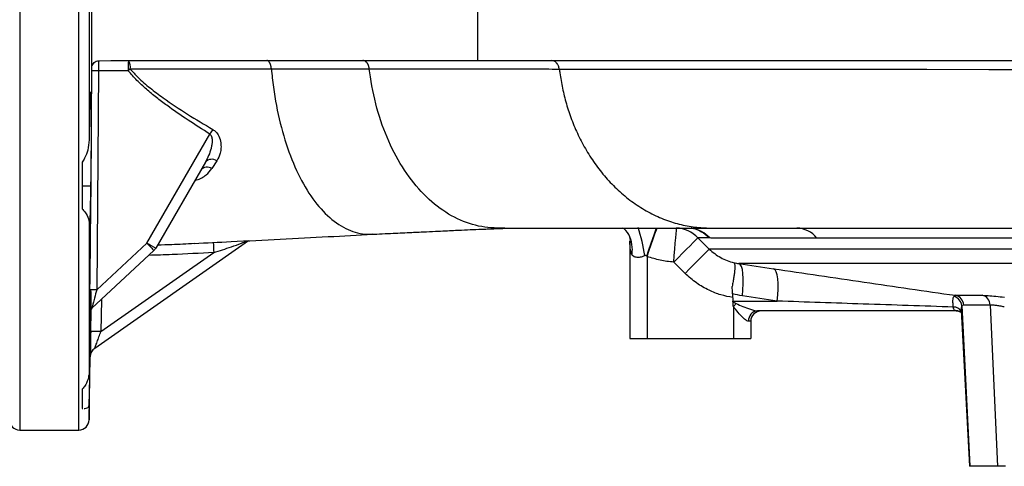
# Model space of a CAD drawing. Header units: millimetres. Extents: x 1838 to 4086, y 1016 to 5019.
# Tile 7 of 17: x 2759 to 3329, y 1266 to 1524. Entities that reach past the tile are written whole.
import ezdxf

# ---------------------------------------------------------------- set-up
doc = ezdxf.new("R2010")
doc.units = ezdxf.units.MM
doc.header["$LTSCALE"] = 2

msp = doc.modelspace()

# ---------------------------------------------------------------- linework, layer by layer
at = {"color": 8, "linetype": 'Continuous', "lineweight": 25}
for p, q in [((2758.8, 1743.48), (2758.8, 1286.71)), ((2793.01, 1286.71), (2793.01, 1741.98)), ((2799.45, 1354.92), (2799.42, 1354.5)), ((2799.01, 1301.11), (2799.01, 1292.61))]:
    msp.add_line(p, q, dxfattribs=at)
at = {"color": 7, "linetype": 'Continuous', "lineweight": 25}
for p, q in [((2799.01, 1576.73), (2799.01, 1454.69)), ((3023.67, 1530.71), (3023.67, 1500.71)), ((2804.51, 1500.62), (2811.58, 1500.71)), ((2811.58, 1500.71), (3023.67, 1500.71)), ((3023.67, 1500.71), (3573.62, 1500.71)), ((2804.49, 1494.79), (2803.4, 1367.96)), ((2821.64, 1494.79), (2804.49, 1494.79)), ((2800.03, 1479.33), (2799.49, 1479.33)), ((2832.41, 1395.01), (2868.85, 1458.13)), ((2794.91, 1441.9), (2794.91, 1414.84)), ((2866.29, 1441.9), (2837.53, 1392.09)), ((2872.87, 1442.59), (2870.05, 1438.14)), ((2800.03, 1427.9), (2794.91, 1427.9)), ((2799.01, 1407.12), (2799.01, 1320.82)), ((3039.57, 1403.71), (3035.13, 1403.71)), ((3147.86, 1403.57), (3147.49, 1403.63)), ((3158.6, 1403.71), (3163.22, 1403.71)), ((3162.87, 1403.71), (3163.57, 1403.71)), ((2891.23, 1396.36), (2802.21, 1334.02)), ((2961.43, 1400.07), (2963.01, 1400.26)), ((3111.91, 1396.2), (3111.91, 1339.71)), ((3151.32, 1398.07), (3157.91, 1391.55)), ((2836.43, 1390.7), (2800.65, 1357.33)), ((2803.4, 1367.96), (2832.41, 1395.01)), ((3493.82, 1391.55), (3157.91, 1391.55)), ((2805.83, 1343.76), (2871.13, 1389.48)), ((3121.91, 1387.2), (3121.68, 1387.44)), ((3121.91, 1387.2), (3121.91, 1339.71)), ((3143.89, 1377.4), (3137.31, 1383.93)), ((3491.23, 1383.13), (3174.97, 1383.13)), ((3171.39, 1365.58), (3171.61, 1361.4)), ((3299.45, 1364.13), (3300.34, 1364.74)), ((3300.34, 1364.74), (3315.88, 1364.74)), ((3171.61, 1361.4), (3197.24, 1361.4)), ((3171.62, 1361.25), (3171.61, 1361.4)), ((3171.91, 1358.25), (3171.91, 1339.71)), ((3305.14, 1359.12), (3304.11, 1358.76)), ((3304.11, 1358.76), (3308.76, 1265.71)), ((3320.38, 1359.12), (3305.14, 1359.12)), ((3320.38, 1359.12), (3324.73, 1265.71)), ((2799.42, 1354.5), (2799.37, 1354.46)), ((2800.03, 1355.14), (2799.51, 1355.14)), ((3301.73, 1355.71), (3185.85, 1355.71)), ((3300.71, 1355.71), (3302.87, 1355.59)), ((3303.74, 1356.06), (3308.48, 1265.71)), ((3181.91, 1349.71), (3180.62, 1349.71)), ((3181.91, 1349.71), (3181.91, 1339.71)), ((3111.91, 1339.71), (3121.91, 1339.71)), ((3121.91, 1339.71), (3171.91, 1339.71)), ((3171.91, 1339.71), (3181.91, 1339.71)), ((2799.01, 1292.61), (2799.65, 1329.21)), ((2794.91, 1310.46), (2794.91, 1299.26)), ((2794.91, 1299.26), (2795.37, 1299.27)), ((2758.8, 1286.71), (2793.01, 1286.71)), ((3308.76, 1265.71), (3308.48, 1265.71)), ((3324.73, 1265.71), (3308.76, 1265.71)), ((3329.28, 1265.71), (3324.73, 1265.71))]:
    msp.add_line(p, q, dxfattribs=at)
at = {"color": 8, "linetype": 'Continuous', "lineweight": 25, "flags": 128}
for points in [[(3353.57, 1495.39), (3319.77, 1495.41), (3283.79, 1495.44), (3248.82, 1495.46), (3215.07, 1495.48), (3182.77, 1495.5), (3152.15, 1495.53), (3123.27, 1495.55), (3096.2, 1495.58), (3071.12, 1495.6), (3071.12, 1495.6), (3071.12, 1495.6)], [(3121.68, 1387.44), (3122.95, 1390.99), (3124.15, 1394.42), (3125.25, 1397.59), (3126.21, 1400.4), (3126.98, 1402.75), (3127.34, 1403.86)], [(3121.91, 1387.2), (3123.15, 1390.79), (3124.35, 1394.24), (3125.47, 1397.44), (3126.45, 1400.27), (3127.27, 1402.62), (3127.69, 1403.83)], [(2806.16, 1362.47), (2806.15, 1362.13), (2805.83, 1343.76)], [(2799.89, 1343.77), (2800.1, 1355.77), (2800.12, 1356.57)]]:
    msp.add_lwpolyline(points, dxfattribs=at)
at = {"color": 7, "linetype": 'Continuous', "lineweight": 25, "flags": 128}
for points in [[(3137.31, 1383.93), (3137.63, 1387.79), (3137.94, 1391.51), (3138.23, 1394.93), (3138.48, 1397.94), (3138.69, 1400.42), (3138.85, 1402.28), (3138.95, 1403.44), (3138.98, 1403.86)], [(3137.31, 1383.93), (3139.89, 1386.54), (3142.39, 1389.06), (3144.71, 1391.4), (3146.78, 1393.49), (3148.53, 1395.26), (3149.9, 1396.64), (3150.84, 1397.59), (3151.32, 1398.07)], [(2832.41, 1395.01), (2833.2, 1394.17), (2833.95, 1393.36), (2834.65, 1392.61), (2835.26, 1391.96), (2835.76, 1391.43), (2836.13, 1391.03), (2836.35, 1390.78), (2836.43, 1390.7)], [(3143.89, 1377.4), (3146.48, 1380.01), (3148.97, 1382.53), (3151.29, 1384.87), (3153.36, 1386.96), (3155.11, 1388.72), (3156.48, 1390.11), (3157.42, 1391.06), (3157.91, 1391.55)], [(3177.04, 1364.42), (3177.41, 1367.98), (3177.6, 1371.39), (3177.6, 1374.54), (3177.41, 1377.31), (3177.03, 1379.62), (3176.49, 1381.4), (3175.79, 1382.58), (3174.97, 1383.13)], [(3197.24, 1361.4), (3197.6, 1364.95), (3197.79, 1368.35), (3197.78, 1371.49), (3197.59, 1374.26), (3197.21, 1376.58), (3196.67, 1378.36), (3195.98, 1379.55), (3195.15, 1380.1)], [(3171.91, 1358.25), (3172.1, 1358.47), (3172.29, 1358.69), (3172.48, 1358.91), (3172.66, 1359.13), (3172.85, 1359.35), (3173.03, 1359.56), (3173.22, 1359.77), (3173.39, 1359.98)]]:
    msp.add_lwpolyline(points, dxfattribs=at)
at = {"color": 7, "linetype": 'Continuous', "lineweight": 25}
for centre, radius, start, end in [((2945.62, 1496.25), 123.99, 177.9405, 180.6782), ((2815.37, 1496.75), 7.48, 351.9049, 31.9587), ((2803.34, 1414.31), 80.48, 89.1764, 91.9902), ((3036.98, 1228.9), 342.15, 128.7608, 129.004), ((3130.19, 1296.54), 307.26, 147.6794, 148.2715), ((2869.97, 1438.46), 5.04, 54.9806, 136.9596), ((2867.35, 1433.94), 4.99, 57.2485, 138.705), ((3137.29, 1384.19), 19.75, 44.6918, 85.0749), ((3208.21, 1388.64), 15.07, 37.6713, 88.681), ((2977.44, 1643.3), 287.54, 239.7094, 240.8851), ((2832.34, 1395.09), 6, 313, 330), ((3021.97, 1399.29), 151.16, 181.4812, 183.7214), ((2801.4, 1287.79), 80.2, 88.5735, 91.3971), ((3297.83, 1358.02), 6.32, 6.7392, 75.1526), ((3299.25, 1358.95), 5.89, 1.7288, 79.2685), ((3314.59, 1359.09), 5.79, 0.2829, 77.0513), ((2803.37, 1354.41), 4, 132.9988, 179.2118), ((2803.42, 1354.45), 4, 133.0039, 152.5929), ((3186.27, 1350.07), 5.65, 94.1921, 183.6541), ((3187.91, 1349.71), 6, 90, 180), ((2802.53, 1238.63), 105.17, 88.2027, 91.4385), ((2805.65, 1329.11), 6, 124.9995, 179.0005), ((2758.8, 1292.71), 6, 181, 270), ((2793.01, 1292.71), 6, 270, 359)]:
    msp.add_arc(centre, radius, start, end, dxfattribs=at)
at = {"color": 8, "linetype": 'Continuous', "lineweight": 25}
for centre, radius, start, end in [((3023.51, 1372.89), 98.22, 8.6805, 18.4564), ((3143.79, 1384.6), 19.34, 44.1502, 78.5516), ((3144.55, 1385.17), 18.7, 43.434, 79.7886), ((2803.42, 1354.45), 4, 152.5955, 179.1997), ((3299.43, 1352.99), 4.95, 28.5114, 93.522)]:
    msp.add_arc(centre, radius, start, end, dxfattribs=at)
at = {"color": 7, "linetype": 'Continuous', "lineweight": 25}
for centre, major_axis, ratio, start_param, end_param in [((3216.3, 1361.71), (44.81, 0), 0.133894, 3.217654, 3.434373), ((3216.3, 1361.71), (46.36, 0), 0.258819, 3.423774, 3.434373), ((3301.07, 1361.71), (5.72, -3.21), 0.886144, 5.242717, 5.277365)]:
    msp.add_ellipse(centre, major_axis=major_axis, ratio=ratio, start_param=start_param, end_param=end_param, dxfattribs=at)
for points, knots in [([(2800.54, 1496.14), (2800.54, 1496.66), (2800.57, 1509.19), (2800.57, 1522.23), (2800.54, 1534.76), (2800.54, 1535.28)], [0, 0, 0, 0, 0.040067, 0.959932, 1, 1, 1, 1]), ([(2800.54, 1496.14), (2800.58, 1496.72), (2800.66, 1497.76), (2801.4, 1499.13), (2802.45, 1500.08), (2803.56, 1500.55), (2804.26, 1500.6), (2804.51, 1500.62)], [0, 0, 0, 0, 0.256269, 0.468991, 0.682042, 0.887094, 1, 1, 1, 1]), ([(2804.51, 1500.62), (2804.51, 1500.61), (2804.51, 1500.47), (2804.51, 1499.93), (2804.5, 1498.59), (2804.5, 1496.81), (2804.5, 1495.46), (2804.49, 1494.79)], [0, 0, 0, 0, 0.027236, 0.270476, 0.513654, 0.756818, 1, 1, 1, 1]), ([(2904.48, 1495.75), (2904.47, 1495.86), (2904.45, 1496.09), (2904.41, 1496.43), (2904.35, 1496.78), (2904.29, 1497.14), (2904.22, 1497.5), (2904.13, 1497.86), (2904.02, 1498.21), (2903.9, 1498.56), (2903.76, 1498.91), (2903.61, 1499.23), (2903.44, 1499.54), (2903.25, 1499.82), (2903.05, 1500.07), (2902.84, 1500.29), (2902.6, 1500.47), (2902.36, 1500.61), (2902.11, 1500.69), (2901.93, 1500.7), (2901.84, 1500.71)], [0, 0, 0, 0, 0.040564, 0.082891, 0.12698, 0.172833, 0.220449, 0.269829, 0.320973, 0.373881, 0.428553, 0.484989, 0.54319, 0.603155, 0.664885, 0.728379, 0.793638, 0.860661, 0.929448, 1, 1, 1, 1]), ([(2961.14, 1495.78), (2961.13, 1495.89), (2961.1, 1496.11), (2961.04, 1496.46), (2960.96, 1496.82), (2960.86, 1497.2), (2960.74, 1497.59), (2960.59, 1497.98), (2960.41, 1498.38), (2960.21, 1498.77), (2959.97, 1499.15), (2959.69, 1499.51), (2959.39, 1499.84), (2959.05, 1500.13), (2958.68, 1500.37), (2958.28, 1500.56), (2957.85, 1500.69), (2957.55, 1500.7), (2957.4, 1500.71)], [0, 0, 0, 0, 0.039851, 0.082723, 0.128616, 0.177529, 0.229463, 0.284416, 0.34239, 0.403383, 0.467395, 0.534427, 0.604477, 0.677546, 0.753633, 0.832738, 0.91486, 1, 1, 1, 1]), ([(3071.12, 1495.6), (3071.04, 1496.31), (3070.85, 1496.99), (3070.31, 1498.23), (3069.95, 1498.79), (3069.1, 1499.72), (3068.61, 1500.09), (3067.56, 1500.58), (3067, 1500.71), (3066.44, 1500.71)], [0, 0, 0, 0, 0.25, 0.25, 0.5, 0.5, 0.75, 0.75, 1, 1, 1, 1]), ([(2799.45, 1367.96), (2799.48, 1370.63), (2799.65, 1383.96), (2800.16, 1426.22), (2800.38, 1465.82), (2800.54, 1494.75)], [0, 0, 0, 0, 0.06309, 0.315451, 1, 1, 1, 1]), ([(2800.54, 1494.75), (2800.54, 1494.97), (2800.54, 1495.42), (2800.54, 1495.88), (2800.54, 1496.09), (2800.54, 1496.14)], [0, 0, 0, 0, 0.433324, 0.866657, 1, 1, 1, 1]), ([(2868.85, 1458.13), (2864.59, 1460.76), (2860.38, 1463.45), (2852.05, 1468.98), (2847.93, 1471.82), (2841.89, 1476.26), (2839.89, 1477.77), (2835.97, 1480.88), (2834.04, 1482.47), (2830.27, 1485.76), (2828.44, 1487.45), (2824.9, 1491), (2823.21, 1492.85), (2821.64, 1494.79)], [0, 0, 0, 0, 0.25, 0.25, 0.5, 0.5, 0.625, 0.625, 0.75, 0.75, 0.875, 0.875, 1, 1, 1, 1]), ([(2904.48, 1495.75), (2904.48, 1495.75), (2898.1, 1495.75), (2885.41, 1495.73), (2865.56, 1495.72), (2844.69, 1495.71), (2830.42, 1495.7), (2822.77, 1495.7)], [0, 0, 0, 0, 0.000002, 0.24747, 0.495101, 0.729306, 1, 1, 1, 1]), ([(2822.77, 1495.7), (2824.23, 1494.11), (2827.81, 1490.21), (2834.24, 1484.73), (2843.78, 1477.52), (2855.88, 1469.5), (2865.64, 1463.72), (2870.53, 1460.82)], [0, 0, 0, 0, 0.108915, 0.267174, 0.426367, 0.712803, 1, 1, 1, 1]), ([(2961.14, 1495.78), (2961.14, 1495.78), (2955.5, 1495.78), (2940.74, 1495.75), (2923.08, 1495.75), (2909.25, 1495.74), (2904.48, 1495.74), (2904.48, 1495.74)], [0, 0, 0, 0, 0.000001, 0.401353, 0.69998, 0.999999, 1, 1, 1, 1]), ([(2904.48, 1495.75), (2904.63, 1494.03), (2905.52, 1485.03), (2908.1, 1469.2), (2913.53, 1449.68), (2920.72, 1432.58), (2929.43, 1418.53), (2939.35, 1408.05), (2950.14, 1401.55), (2957.66, 1400.07), (2961.43, 1400.07)], [0.5265652, 0.5265652, 0.5265652, 0.5265652, 0.5334817, 0.5629424, 0.5924031, 0.6218639, 0.6513246, 0.6807853, 0.710246, 0.7397067, 0.7397067, 0.7397067, 0.7397067]), ([(3071.12, 1495.6), (3071.12, 1495.6), (3065.18, 1495.6), (3056.31, 1495.66), (3041.49, 1495.67), (3028.57, 1495.68), (3015.66, 1495.71), (3002.48, 1495.73), (2989.77, 1495.74), (2975.73, 1495.76), (2966.64, 1495.78), (2961.14, 1495.78), (2961.14, 1495.78)], [0, 0, 0, 0, 0.000001, 0.140857, 0.281971, 0.425159, 0.568331, 0.675375, 0.782418, 0.891209, 0.999999, 1, 1, 1, 1]), ([(3035.13, 1403.71), (3030.36, 1403.71), (3020.79, 1405.07), (3006.87, 1411.17), (2993.94, 1421.17), (2982.5, 1434.73), (2973.02, 1451.35), (2965.85, 1470.39), (2962.49, 1485.67), (2961.32, 1494.26), (2961.14, 1495.78)], [0.5272111, 0.5272111, 0.5272111, 0.5272111, 0.5566719, 0.5861326, 0.6155933, 0.645054, 0.6745147, 0.7039754, 0.7334362, 0.7397067, 0.7397067, 0.7397067, 0.7397067]), ([(3071.12, 1495.6), (3071.21, 1494.92), (3071.68, 1491.32), (3072.83, 1484.7), (3075.08, 1475.66), (3078.11, 1466.53), (3081.96, 1457.44), (3086.68, 1448.52), (3092.27, 1439.96), (3098.73, 1431.93), (3105.99, 1424.62), (3113.96, 1418.23), (3122.47, 1412.89), (3131.39, 1408.73), (3140.51, 1405.79), (3149.64, 1404.07), (3155.65, 1403.71), (3158.6, 1403.71)], [0.7338988, 0.7338988, 0.7338988, 0.7338988, 0.7364008, 0.7469313, 0.7574619, 0.7679925, 0.778523, 0.7890536, 0.7995842, 0.8101147, 0.8206453, 0.8311759, 0.8417064, 0.852237, 0.8627676, 0.8732981, 0.8838287, 0.8838287, 0.8838287, 0.8838287]), ([(2799.77, 1482.57), (2799.73, 1482.5), (2799.66, 1482.34), (2799.54, 1480.69), (2799.43, 1478.03), (2799.32, 1474.32), (2799.22, 1469.74), (2799.13, 1464.36), (2799.06, 1459.24), (2799.02, 1455.9), (2799.01, 1454.69)], [0, 0, 0, 0, 0.122911, 0.256342, 0.389774, 0.523207, 0.656639, 0.790064, 0.923487, 1, 1, 1, 1]), ([(2800.03, 1427.9), (2800.08, 1430.18), (2800.12, 1432.61), (2800.16, 1435.83), (2800.17, 1436.49), (2800.19, 1437.81), (2800.2, 1438.49), (2800.22, 1440.51), (2800.24, 1441.87), (2800.27, 1444.6), (2800.28, 1445.97), (2800.29, 1448.04), (2800.3, 1448.74), (2800.31, 1450.13), (2800.31, 1450.81), (2800.33, 1454.23), (2800.34, 1456.88), (2800.34, 1460.73), (2800.34, 1461.98), (2800.33, 1464.37), (2800.32, 1465.52), (2800.31, 1467.17), (2800.31, 1467.71), (2800.3, 1468.76), (2800.29, 1469.28), (2800.28, 1470.78), (2800.27, 1471.7), (2800.24, 1473.42), (2800.22, 1474.21), (2800.19, 1475.66), (2800.17, 1476.32), (2800.12, 1478.03), (2800.08, 1478.84), (2800.03, 1479.33)], [0, 0, 0, 0, 0.125, 0.125, 0.15625, 0.15625, 0.1875, 0.1875, 0.25, 0.25, 0.3125, 0.3125, 0.34375, 0.34375, 0.375, 0.375, 0.5, 0.5, 0.5625, 0.5625, 0.625, 0.625, 0.65625, 0.65625, 0.6875, 0.6875, 0.75, 0.75, 0.8125, 0.8125, 0.875, 0.875, 1, 1, 1, 1]), ([(2870.53, 1460.82), (2871.18, 1460.35), (2872.66, 1459.3), (2874.4, 1456.51), (2875.29, 1453.25), (2875.37, 1449.94), (2874.81, 1446.33), (2873.62, 1444.04), (2872.87, 1442.59)], [0, 0, 0, 0, 0.1004707, 0.2275533, 0.4225523, 0.5755792, 0.7288686, 1, 1, 1, 1]), ([(2799.01, 1454.69), (2798.81, 1452.75), (2798.45, 1449.17), (2796.92, 1444.73), (2795.42, 1442.61), (2794.91, 1441.9)], [0, 0, 0, 0, 0.4366829, 0.8101279, 1, 1, 1, 1]), ([(2868.85, 1458.13), (2869.18, 1457.91), (2869.42, 1457.6), (2869.78, 1456.93), (2869.9, 1456.57), (2870.07, 1455.84), (2870.12, 1455.47), (2870.18, 1454.74), (2870.18, 1454.37), (2870.16, 1453.28), (2870.08, 1452.56), (2869.86, 1451.12), (2869.71, 1450.42), (2869.18, 1448.35), (2868.72, 1447), (2867.62, 1444.38), (2867, 1443.12), (2866.29, 1441.9)], [0, 0, 0, 0, 0.0625, 0.0625, 0.125, 0.125, 0.1875, 0.1875, 0.25, 0.25, 0.375, 0.375, 0.5, 0.5, 0.75, 0.75, 1, 1, 1, 1]), ([(2799.28, 1402.67), (2799.31, 1402.89), (2799.38, 1403.34), (2799.49, 1405.42), (2799.61, 1408.49), (2799.73, 1412.53), (2799.84, 1417.44), (2799.95, 1422.63), (2800, 1426.29), (2800.03, 1427.9)], [0, 0, 0, 0, 0.147476, 0.294952, 0.442444, 0.589936, 0.737435, 0.884935, 1, 1, 1, 1]), ([(2794.91, 1414.84), (2795.49, 1414.25), (2797.38, 1412.31), (2798.66, 1409.47), (2798.92, 1407.73), (2799.01, 1407.12)], [0, 0, 0, 0, 0.220851, 0.723117, 1, 1, 1, 1]), ([(2799.01, 1407.12), (2799.04, 1406.07), (2799.09, 1404.11), (2799.17, 1402.78), (2799.22, 1402.75), (2799.25, 1402.74)], [0, 0, 0, 0, 0.400188, 0.752416, 1, 1, 1, 1]), ([(2962.2, 1400.08), (2966.49, 1400.28), (2974.42, 1400.64), (2985.08, 1401.15), (2993.72, 1401.56), (3000.59, 1401.89), (3006.17, 1402.15), (3011.74, 1402.41), (3017.72, 1402.68), (3023.05, 1402.91), (3027.14, 1403.08), (3030.41, 1403.21), (3035.57, 1403.41), (3042.79, 1403.64), (3048.61, 1403.68), (3051.72, 1403.7)], [0, 0, 0, 0, 0.146013, 0.270289, 0.372867, 0.453727, 0.515073, 0.570949, 0.649081, 0.722398, 0.747272, 0.780274, 0.822933, 0.905349, 1, 1, 1, 1]), ([(3039.57, 1403.71), (3048.04, 1403.71), (3065, 1403.71), (3088.1, 1403.71), (3107.67, 1403.71), (3123.62, 1403.71), (3137.72, 1403.71), (3149.29, 1403.71), (3156.08, 1403.71), (3158.25, 1403.71)], [0, 0, 0, 0, 0.176749, 0.354194, 0.532616, 0.667259, 0.802121, 0.936805, 1, 1, 1, 1]), ([(3113.15, 1388.09), (3113.15, 1388.11), (3113.17, 1388.22), (3113.3, 1389.2), (3113.51, 1392.31), (3112.68, 1397.22), (3110.59, 1401.67), (3108.44, 1403.24), (3107.8, 1403.71)], [0, 0, 0, 0, 0.00378, 0.017464, 0.160625, 0.507957, 0.852219, 1, 1, 1, 1]), ([(3163.22, 1403.71), (3168.76, 1403.71), (3179.69, 1403.71), (3197.71, 1403.71), (3216.39, 1403.71), (3235.7, 1403.71), (3257.04, 1403.71), (3280.42, 1403.71), (3305.8, 1403.71), (3331.21, 1403.71), (3357.6, 1403.71), (3384.83, 1403.71), (3412.79, 1403.71), (3440.09, 1403.71), (3466.65, 1403.71), (3488.24, 1403.71), (3500.98, 1403.71), (3505.12, 1403.71)], [0, 0, 0, 0, 0.069271, 0.136534, 0.201985, 0.265771, 0.327994, 0.403668, 0.477075, 0.548237, 0.617143, 0.693118, 0.766203, 0.836478, 0.904012, 0.968866, 1, 1, 1, 1]), ([(2859.76, 1394.82), (2866.91, 1395.16), (2883.78, 1395.97), (2909.72, 1397.28), (2937.21, 1398.7), (2954.52, 1399.65), (2963.02, 1400.12)], [0, 0, 0, 0, 0.1987778, 0.4686538, 0.7389276, 1, 1, 1, 1]), ([(3111.78, 1398.28), (3111.86, 1398.02), (3112.05, 1397.32), (3112.06, 1396.74), (3112.06, 1396.61), (3112.06, 1396.59)], [0, 0, 0, 0, 0.346356, 0.894948, 1, 1, 1, 1]), ([(3113.15, 1388.09), (3112.9, 1388.81), (3112.04, 1391.32), (3111.96, 1394.17), (3111.91, 1396.2)], [0, 0, 0, 0, 0.287815, 1, 1, 1, 1]), ([(3220.14, 1397.85), (3212.82, 1397.85), (3206.03, 1397.85), (3196.62, 1397.85), (3193.62, 1397.85), (3187.88, 1397.85), (3185.14, 1397.85), (3177.36, 1397.85), (3172.75, 1397.85), (3166.67, 1397.85), (3164.79, 1397.85), (3162.19, 1397.85), (3161.36, 1397.85), (3160.36, 1397.85), (3160.17, 1397.85), (3159.78, 1397.85), (3159.59, 1397.85), (3158.99, 1397.89), (3158.56, 1397.94), (3158.12, 1398.02)], [0, 0, 0, 0, 0.25, 0.25, 0.375, 0.375, 0.5, 0.5, 0.75, 0.75, 0.875, 0.875, 0.9375, 0.9375, 0.953125, 0.953125, 0.96875, 0.96875, 1, 1, 1, 1]), ([(3493.79, 1397.85), (3480.16, 1397.85), (3466.67, 1397.85), (3446.66, 1397.85), (3440.03, 1397.85), (3430.13, 1397.85), (3426.84, 1397.85), (3420.28, 1397.85), (3417, 1397.85), (3400.77, 1397.85), (3388.12, 1397.85), (3363.48, 1397.85), (3351.49, 1397.85), (3328.18, 1397.85), (3316.85, 1397.85), (3303.12, 1397.85), (3300.4, 1397.85), (3295.01, 1397.85), (3292.34, 1397.85), (3284.44, 1397.85), (3279.29, 1397.85), (3269.23, 1397.85), (3264.32, 1397.85), (3254.73, 1397.85), (3250.08, 1397.85), (3236.54, 1397.85), (3228.06, 1397.85), (3220.14, 1397.85)], [0, 0, 0, 0, 0.125, 0.125, 0.1875, 0.1875, 0.21875, 0.21875, 0.25, 0.25, 0.375, 0.375, 0.5, 0.5, 0.625, 0.625, 0.65625, 0.65625, 0.6875, 0.6875, 0.75, 0.75, 0.8125, 0.8125, 0.875, 0.875, 1, 1, 1, 1]), ([(2838.6, 1393.94), (2841.35, 1394.03), (2848.41, 1394.27), (2855.46, 1394.63), (2859.76, 1394.85)], [0, 0, 0, 0, 0.390269, 1, 1, 1, 1]), ([(3157.91, 1391.55), (3159.9, 1389.6), (3162.1, 1387.97), (3165.72, 1385.97), (3166.99, 1385.38), (3169.56, 1384.38), (3170.87, 1383.97), (3172.21, 1383.64)], [0, 0, 0, 0, 0.5, 0.5, 0.75, 0.75, 1, 1, 1, 1]), ([(3120.61, 1387.71), (3120.25, 1387.54), (3119.2, 1387.03), (3117.8, 1386.72), (3116.12, 1386.62), (3115.05, 1386.8), (3113.91, 1387.32), (3113.48, 1387.75), (3113.15, 1388.09)], [0, 0, 0, 0, 0.123042, 0.363051, 0.453396, 0.715941, 0.782717, 1, 1, 1, 1]), ([(3121.68, 1387.44), (3121.54, 1387.59), (3121.38, 1387.71), (3121.09, 1387.8), (3120.99, 1387.81), (3120.79, 1387.79), (3120.7, 1387.76), (3120.61, 1387.71)], [0, 0, 0, 0, 0.5, 0.5, 0.75, 0.75, 1, 1, 1, 1]), ([(3137.31, 1383.93), (3134.71, 1384.23), (3129.47, 1384.84), (3124.44, 1386.41), (3121.91, 1387.2)], [0, 0, 0, 0, 0.496065, 1, 1, 1, 1]), ([(3172.21, 1383.64), (3172.23, 1383.63), (3172.26, 1383.61), (3172.31, 1383.56), (3172.34, 1383.53), (3172.4, 1383.43), (3172.44, 1383.34), (3172.55, 1383.03), (3172.6, 1382.75), (3172.65, 1382.23), (3172.66, 1382.04), (3172.68, 1381.62), (3172.68, 1381.39), (3172.67, 1380.67), (3172.64, 1380.13), (3172.55, 1378.92), (3172.49, 1378.24), (3172.32, 1376.81), (3172.22, 1376.05), (3171.97, 1374.43), (3171.83, 1373.57), (3171.52, 1371.78), (3171.35, 1370.86), (3171.16, 1369.91)], [0, 0, 0, 0, 0.03125, 0.03125, 0.0625, 0.0625, 0.125, 0.125, 0.25, 0.25, 0.3125, 0.3125, 0.375, 0.375, 0.5, 0.5, 0.625, 0.625, 0.75, 0.75, 0.875, 0.875, 1, 1, 1, 1]), ([(3195.15, 1380.1), (3203.82, 1378.81), (3212.52, 1377.52), (3229.96, 1374.94), (3238.7, 1373.66), (3256.24, 1371.1), (3265.02, 1369.82), (3282.64, 1367.28), (3291.48, 1366.01), (3300.34, 1364.74)], [0, 0, 0, 0, 0.25, 0.25, 0.5, 0.5, 0.75, 0.75, 1, 1, 1, 1]), ([(3171.5, 1363.41), (3169.17, 1363.88), (3164.46, 1364.83), (3157.38, 1367.66), (3150.28, 1371.67), (3146.04, 1375.48), (3143.89, 1377.4)], [0, 0, 0, 0, 0.22665, 0.457899, 0.725063, 1, 1, 1, 1]), ([(2799.35, 1358), (2799.35, 1358.01), (2799.35, 1359.02), (2799.38, 1362.45), (2799.42, 1365.93), (2799.45, 1367.96)], [0, 0, 0, 0, 0.004754, 0.419389, 1, 1, 1, 1]), ([(2799.71, 1368.21), (2799.69, 1366.82), (2799.65, 1363.72), (2799.58, 1360.09), (2799.54, 1358.42), (2799.53, 1358.02)], [0, 0, 0, 0, 0.381392, 0.849983, 1, 1, 1, 1]), ([(2803.4, 1367.96), (2802.97, 1366.35), (2802.25, 1363.64), (2801.4, 1360.37), (2800.9, 1358.43), (2800.66, 1357.45), (2800.65, 1357.37), (2800.65, 1357.33)], [0, 0, 0, 0, 0.367729, 0.617268, 0.789663, 0.916109, 1, 1, 1, 1]), ([(2799.75, 1366.43), (2799.73, 1365.84), (2799.68, 1363.67), (2799.61, 1360.37), (2799.56, 1357.51), (2799.54, 1356.71)], [0, 0, 0, 0, 0.21014, 0.7784404, 1, 1, 1, 1]), ([(2800.03, 1355.14), (2800.06, 1356.94), (2800.12, 1360.55), (2800.18, 1364.5), (2800.2, 1366.46), (2800.21, 1366.89)], [0, 0, 0, 0, 0.437355, 0.874713, 1, 1, 1, 1]), ([(3299.13, 1357.92), (3299.06, 1358.69), (3299, 1359.4), (3298.94, 1360.37), (3298.93, 1360.69), (3298.91, 1361.28), (3298.91, 1361.56), (3298.93, 1362.36), (3298.98, 1362.81), (3299.15, 1363.58), (3299.28, 1363.9), (3299.45, 1364.13)], [0, 0, 0, 0, 0.25, 0.25, 0.375, 0.375, 0.5, 0.5, 0.75, 0.75, 1, 1, 1, 1]), ([(3315.88, 1364.74), (3316.9, 1364.71), (3318.93, 1364.65), (3323.57, 1364.25), (3327.02, 1363.84), (3328.67, 1363.64)], [0, 0, 0, 0, 0.343473, 0.687115, 1, 1, 1, 1]), ([(2799.45, 1354.89), (2799.44, 1354.88), (2799.44, 1354.85), (2799.45, 1354.96), (2799.48, 1355.13), (2799.57, 1355.6), (2799.74, 1356), (2799.87, 1356.29)], [0, 0, 0, 0, 0.171811, 0.292458, 0.401433, 0.558838, 1, 1, 1, 1]), ([(3171.77, 1358.37), (3171.74, 1358.85), (3171.72, 1359.33), (3171.67, 1360.29), (3171.64, 1360.77), (3171.62, 1361.25)], [0, 0, 0, 0, 0.5, 0.5, 1, 1, 1, 1]), ([(3180.62, 1349.71), (3180.31, 1349.77), (3179.86, 1349.85), (3178.8, 1350.49), (3177.06, 1351.96), (3174.55, 1354.75), (3172.77, 1357.1), (3171.91, 1358.25)], [0, 0, 0, 0, 0.1256505, 0.178025, 0.368123, 0.6926615, 1, 1, 1, 1]), ([(3173.39, 1359.98), (3174.72, 1359.41), (3177.45, 1358.23), (3181.08, 1356.85), (3183.85, 1355.99), (3185.24, 1355.72), (3185.77, 1355.71), (3185.85, 1355.71)], [0, 0, 0, 0, 0.313228, 0.644196, 0.833871, 0.972285, 1, 1, 1, 1]), ([(3299.13, 1357.92), (3281.75, 1358.51), (3247.71, 1359.66), (3213.82, 1360.83), (3197.24, 1361.4)], [0, 0, 0, 0, 0.510504, 1, 1, 1, 1]), ([(3301.51, 1355.71), (3301.11, 1355.75), (3300.59, 1355.79), (3299.87, 1356.1), (3299.54, 1356.41), (3299.23, 1357.05), (3299.17, 1357.52), (3299.13, 1357.92)], [0, 0, 0, 0, 0.281678, 0.362466, 0.648651, 0.691441, 1, 1, 1, 1]), ([(3328.64, 1358.03), (3327.78, 1358.2), (3326.94, 1358.35), (3325.72, 1358.55), (3325.32, 1358.62), (3324.54, 1358.73), (3324.17, 1358.79), (3323.46, 1358.88), (3323.11, 1358.92), (3322.46, 1358.99), (3322.14, 1359.03), (3321.28, 1359.1), (3320.78, 1359.12), (3320.38, 1359.12)], [0, 0, 0, 0, 0.25, 0.25, 0.375, 0.375, 0.5, 0.5, 0.625, 0.625, 0.75, 0.75, 1, 1, 1, 1]), ([(2799.01, 1301.11), (2799.04, 1301.96), (2799.07, 1303.07), (2799.12, 1305.12), (2799.14, 1305.88), (2799.17, 1307.51), (2799.19, 1308.38), (2799.25, 1311.14), (2799.29, 1313.19), (2799.36, 1316.58), (2799.38, 1317.75), (2799.43, 1320.15), (2799.45, 1321.38), (2799.5, 1323.9), (2799.52, 1325.2), (2799.57, 1327.85), (2799.59, 1329.21), (2799.67, 1333.29), (2799.72, 1336.05), (2799.79, 1340.24), (2799.81, 1341.65), (2799.86, 1344.43), (2799.88, 1345.81), (2799.93, 1348.53), (2799.95, 1349.87), (2799.98, 1351.87), (2799.99, 1352.53), (2800.01, 1353.84), (2800.02, 1354.49), (2800.03, 1355.14)], [0, 0, 0, 0, 0.125, 0.125, 0.1875, 0.1875, 0.25, 0.25, 0.375, 0.375, 0.4375, 0.4375, 0.5, 0.5, 0.5625, 0.5625, 0.625, 0.625, 0.75, 0.75, 0.8125, 0.8125, 0.875, 0.875, 0.9375, 0.9375, 0.96875, 0.96875, 1, 1, 1, 1]), ([(2799.51, 1355.14), (2799.5, 1354.42), (2799.44, 1351.69), (2799.36, 1346.49), (2799.25, 1339.77), (2799.16, 1333.11), (2799.08, 1326.69), (2799.03, 1322.78), (2799.01, 1320.82)], [0, 0, 0, 0, 0.067028, 0.25683, 0.446628, 0.636428, 0.818214, 1, 1, 1, 1]), ([(3301.77, 1355.71), (3301.77, 1355.71), (3301.74, 1355.71), (3302.22, 1355.67), (3303.08, 1355.3), (3303.51, 1354.81), (3303.72, 1354.58)], [0, 0, 0, 0, 0.051968, 0.291871, 0.663054, 1, 1, 1, 1]), ([(2799.89, 1343.77), (2799.88, 1342.9), (2799.86, 1342.03), (2799.83, 1340.32), (2799.82, 1339.48), (2799.79, 1337.82), (2799.78, 1337.01), (2799.75, 1335.46), (2799.74, 1334.71), (2799.72, 1333.31), (2799.7, 1332.66), (2799.69, 1331.79), (2799.69, 1331.51), (2799.68, 1331), (2799.67, 1330.76), (2799.67, 1330.34), (2799.66, 1330.15), (2799.66, 1329.81), (2799.66, 1329.67), (2799.65, 1329.33), (2799.65, 1329.21), (2799.65, 1329.21)], [0, 0, 0, 0, 0.125, 0.125, 0.25, 0.25, 0.375, 0.375, 0.5, 0.5, 0.625, 0.625, 0.6875, 0.6875, 0.75, 0.75, 0.8125, 0.8125, 0.875, 0.875, 1, 1, 1, 1]), ([(2802.21, 1334.02), (2802.21, 1334.02), (2802.22, 1334.05), (2802.26, 1334.17), (2802.29, 1334.26), (2802.42, 1334.59), (2802.53, 1334.9), (2802.8, 1335.61), (2802.95, 1336.02), (2803.27, 1336.87), (2803.44, 1337.33), (2803.78, 1338.26), (2803.96, 1338.74), (2804.33, 1339.72), (2804.51, 1340.22), (2805.07, 1341.72), (2805.45, 1342.73), (2805.83, 1343.76)], [0, 0, 0, 0, 0.0625, 0.0625, 0.125, 0.125, 0.25, 0.25, 0.375, 0.375, 0.5, 0.5, 0.625, 0.625, 0.75, 0.75, 1, 1, 1, 1]), ([(2799.01, 1320.82), (2799, 1319.79), (2798.89, 1318.8), (2798.61, 1317.36), (2798.5, 1316.89), (2798.24, 1315.97), (2798.1, 1315.52), (2797.6, 1314.19), (2797.21, 1313.36), (2796.49, 1312.19), (2796.22, 1311.81), (2795.63, 1311.1), (2795.3, 1310.76), (2794.91, 1310.46)], [0, 0, 0, 0, 0.25, 0.25, 0.375, 0.375, 0.5, 0.5, 0.75, 0.75, 0.875, 0.875, 1, 1, 1, 1]), ([(2796.07, 1299.28), (2796.23, 1299.28), (2797.67, 1299.3), (2798.64, 1299.79), (2798.91, 1300.77), (2799.01, 1301.11)], [0, 0, 0, 0, 0.077233, 0.672079, 1, 1, 1, 1])]:
    msp.add_open_spline(points, degree=3, knots=knots, dxfattribs=at)
at = {"color": 8, "linetype": 'Continuous', "lineweight": 25}
for points, knots in [([(2860.19, 1431.33), (2860.53, 1431.39), (2862.04, 1431.65), (2864.21, 1432.79), (2867.46, 1434.78), (2869.05, 1436.84), (2870.05, 1438.14)], [0, 0, 0, 0, 0.074024, 0.32309, 0.572366, 1, 1, 1, 1]), ([(2871.13, 1389.48), (2874.54, 1390.58), (2879.95, 1392.33), (2886.54, 1394.63), (2889.47, 1395.85), (2890.62, 1396.33)], [0, 0, 0, 0, 0.5066832, 0.8051379, 1, 1, 1, 1]), ([(2871.13, 1389.48), (2863.1, 1389.07), (2850.52, 1388.42), (2837.92, 1387.99), (2833.36, 1387.84)], [0, 0, 0, 0, 0.637646, 1, 1, 1, 1]), ([(2799.37, 1354.46), (2799.37, 1354.51), (2799.35, 1354.61), (2799.34, 1355.74), (2799.35, 1357.2), (2799.35, 1358)], [0, 0, 0, 0, 0.240892, 0.583522, 1, 1, 1, 1]), ([(3304.11, 1358.76), (3304.06, 1358.68), (3303.82, 1358.35), (3303.73, 1357.66), (3303.7, 1356.85), (3303.74, 1356.46), (3303.76, 1356.22)], [0, 0, 0, 0, 0.166961, 0.677058, 0.798237, 1, 1, 1, 1]), ([(2799.65, 1329.21), (2799.65, 1329.21), (2799.65, 1329.21), (2799.65, 1329.21), (2799.65, 1329.21)], [0, 0, 0, 0, 0.4267805, 1, 1, 1, 1])]:
    msp.add_open_spline(points, degree=3, knots=knots, dxfattribs=at)
at = {"color": 7, "linetype": 'Continuous', "lineweight": 25}
for points in [[(3157.67, 1398.07), (3155.03, 1398.07), (3152.91, 1398.07), (3151.32, 1398.07)], [(3158.12, 1398.02), (3157.96, 1398.05), (3157.8, 1398.07), (3157.67, 1398.07)], [(3172.21, 1383.64), (3173.12, 1383.43), (3174.04, 1383.26), (3174.97, 1383.13)], [(3174.97, 1383.13), (3181.69, 1382.12), (3188.42, 1381.11), (3195.15, 1380.1)], [(3171.39, 1365.58), (3171.31, 1367.05), (3171.24, 1368.49), (3171.16, 1369.91)], [(3177.04, 1364.42), (3175.14, 1364.71), (3173.26, 1365.09), (3171.39, 1365.58)], [(3197.24, 1361.4), (3190.51, 1362.4), (3183.77, 1363.41), (3177.04, 1364.42)]]:
    msp.add_open_spline(points, degree=3, dxfattribs=at)

doc.saveas('drawing.dxf')
